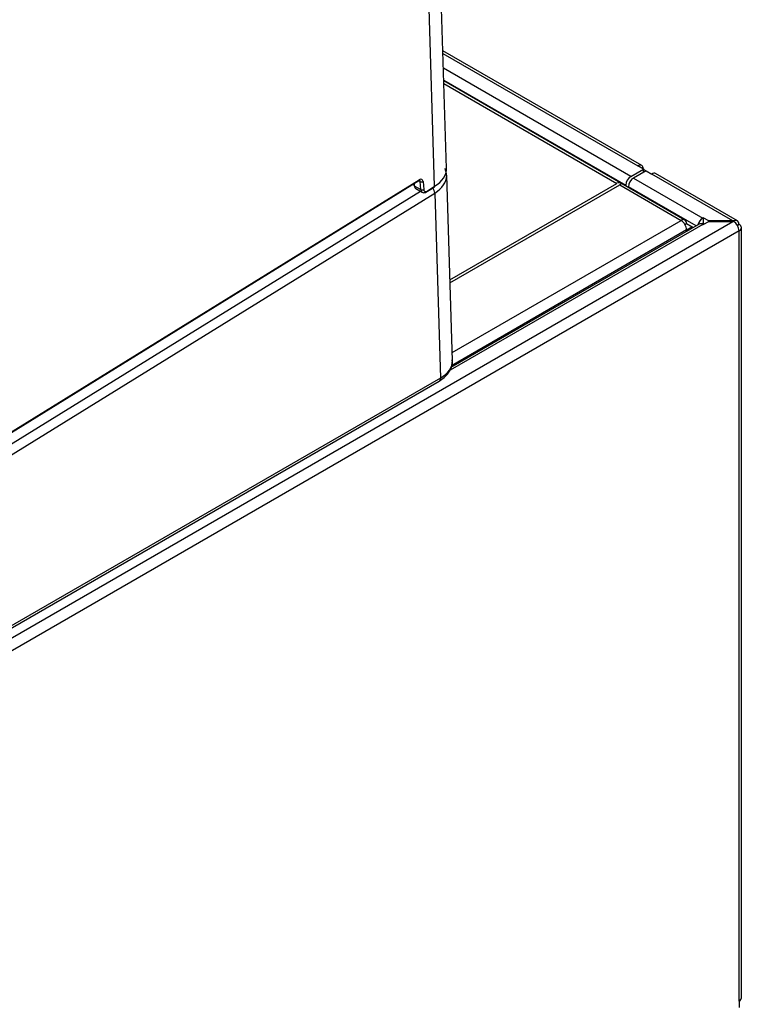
# Model space of a CAD drawing. Header units: millimetres. Extents: x 10 to 281, y 0 to 180.
# Tile 66 of 67: x 270 to 281, y 119 to 134. Entities that reach past the tile are written whole.
import ezdxf

# ---------------------------------------------------------------- set-up
doc = ezdxf.new("R2010")
doc.units = ezdxf.units.MM
doc.layers.add('134.134_BW4_CTM-', color=7, linetype='Continuous')
doc.layers.add('Standard', color=7, linetype='Continuous')

# ---------------------------------------------------------------- blocks, each defined once
blk = doc.blocks.new('SE')
at = {"layer": '134.134_BW4_CTM-', "color": 7, "linetype": 'Continuous'}
for p, q in [((86.771, 60.287), (86.499, 69.123)), ((86.589, 60.015), (86.313, 68.997)), ((89.743, 60.331), (86.716, 62.079)), ((86.717, 62.037), (89.683, 60.325)), ((89.576, 60.165), (86.724, 61.811)), ((86.729, 61.632), (89.499, 60.032)), ((90.402, 59.502), (86.73, 61.622)), ((86.731, 61.582), (89.366, 60.06)), ((89.576, 60.165), (89.768, 60.276)), ((89.768, 60.276), (89.683, 60.325)), ((89.768, 60.227), (89.768, 60.276)), ((58.234, 42.745), (86.356, 60.115)), ((86.861, 57.358), (86.774, 60.183)), ((89.81, 60.251), (89.618, 60.14)), ((89.618, 60.14), (90.672, 59.532)), ((89.81, 60.251), (89.895, 60.202)), ((91.133, 59.488), (89.895, 60.202)), ((91.2, 59.49), (89.955, 60.208)), ((58.229, 42.731), (86.35, 60.101)), ((86.271, 60.052), (86.273, 60.033)), ((86.278, 60.057), (86.281, 60.021)), ((86.281, 60.021), (86.382, 59.964)), ((86.302, 59.982), (86.402, 59.925)), ((86.348, 60.1), (86.372, 60.087)), ((86.382, 59.964), (86.372, 60.087)), ((86.414, 60.089), (86.424, 59.966)), ((86.458, 59.924), (86.584, 60.002)), ((86.465, 59.938), (86.589, 60.015)), ((86.823, 58.592), (89.366, 60.06)), ((86.824, 58.544), (89.409, 60.036)), ((89.443, 60.056), (89.409, 60.036)), ((89.409, 60.036), (90.343, 59.496)), ((89.499, 60.023), (89.499, 60.032)), ((90.571, 59.414), (89.542, 60.008)), ((89.542, 60.008), (89.542, 59.999)), ((56.611, 41.392), (86.593, 59.911)), ((58.179, 42.526), (86.373, 59.941)), ((86.096, 59.942), (58.218, 42.723)), ((86.593, 59.911), (86.679, 57.096)), ((90.68, 59.537), (90.672, 59.532)), ((90.68, 59.537), (90.68, 59.455)), ((90.765, 59.488), (90.68, 59.537)), ((58.075, 40.394), (91.133, 59.48)), ((90.672, 59.436), (86.827, 57.216)), ((90.618, 59.441), (86.839, 57.259)), ((86.857, 57.483), (90.343, 59.496)), ((90.402, 59.434), (90.427, 59.448)), ((90.426, 59.367), (90.44, 59.359)), ((90.427, 59.448), (90.51, 59.4)), ((90.51, 59.4), (90.44, 59.359)), ((90.44, 59.359), (90.44, 59.338)), ((90.51, 59.4), (90.51, 59.379)), ((90.666, 59.439), (90.666, 59.44)), ((90.672, 59.45), (90.68, 59.455)), ((90.672, 59.436), (90.68, 59.431)), ((90.68, 59.431), (90.765, 59.48)), ((90.68, 59.455), (90.701, 59.443)), ((91.133, 59.488), (90.765, 59.488)), ((90.765, 59.48), (90.765, 59.488)), ((90.765, 59.48), (91.133, 59.48)), ((91.147, 59.479), (91.147, 59.488)), ((91.225, 59.435), (91.2, 59.42)), ((91.26, 47.661), (91.26, 59.386)), ((91.225, 59.337), (58.16, 40.247)), ((90.427, 59.351), (86.845, 57.284)), ((90.427, 59.331), (90.427, 59.351)), ((91.225, 47.612), (91.225, 59.337)), ((56.59, 39.691), (86.659, 57.051)), ((86.679, 57.096), (56.611, 39.736)), ((91.225, 47.612), (91.225, 47.514))]:
    blk.add_line(p, q, dxfattribs=at)
blk.add_arc((86.419, 60.158), 0.354, 3.2625, 21.0656, dxfattribs=at)
for centre, major_axis, ratio, start_param, end_param in [((86.151, 60.268), (-0.62, -0.019), 0.597148, 2.338121, 3.141593), ((89.683, 60.227), (-0.06, -0.104), 0.57735, 2.356194, 3.926991), ((89.683, 60.227), (-0.12, 0), 0.57735, 3.403392, 3.926991), ((86.335, 60.127), (-0.0158, 0.0255), 0.556849, 3.141593, 3.910136), ((86.358, 60.05), (-0.04, -0.0693), 0.57735, 2.443461, 3.961897), ((86.337, 60.063), (-0.025, -0.0433), 0.57735, 2.443461, 3.147338), ((86.154, 60.164), (-0.62, -0.019), 0.597148, 2.338121, 3.131557), ((89.576, 60.077), (-0.054, -0.0935), 0.57735, 3.926991, 5.497787), ((89.618, 60.052), (-0.054, -0.0935), 0.57735, 3.926991, 5.497787), ((89.895, 60.104), (-0.06, -0.104), 0.57735, 3.141593, 3.926991), ((86.302, 60.036), (0.0299, 0.0027), 0.617891, 3.141593, 3.872444), ((86.352, 60.069), (0.0493, 0.087), 0.582616, 2.438795, 3.136926), ((86.393, 60.101), (0.0299, 0.0024), 0.625473, 3.879379, 5.450176), ((86.403, 59.978), (0.0299, 0.0024), 0.625473, 3.879379, 5.450176), ((86.452, 60.011), (0.05, 0.0866), 0.57735, 2.443461, 3.143095), ((86.473, 59.999), (0.035, 0.0606), 0.57735, 2.443461, 3.757741), ((86.522, 59.952), (-0.0526, 0.0851), 0.556849, 3.910136, 4.812927), ((86.568, 60.027), (-0.0158, 0.0255), 0.556849, 3.141593, 3.910136), ((89.45, 59.916), (-0.083, 0.145), 0.57735, 5.554068, 6.283185), ((86.094, 60.022), (0.0526, -0.0851), 0.556849, -0.826878, -0.802253), ((90.343, 59.4), (-0.059, -0.102), 0.57735, 2.356194, 3.926991), ((90.672, 59.444), (0.054, 0.0935), 0.57735, 0.785398, 2.028754), ((91.14, 59.386), (-0.06, -0.104), 0.57735, 2.356194, 3.843561), ((90.343, 59.4), (-0.059, 0.102), 0.57735, 3.926991, 5.497787), ((90.672, 59.347), (0.054, -0.0935), 0.57735, 2.356194, 3.141593), ((90.672, 59.444), (-0.004, -0.00693), 0.57735, 3.926991, 5.497787), ((91.133, 59.39), (0.17, 0), 0.57735, 1.487366, 1.570796), ((91.133, 59.382), (0.17, 0), 0.57735, 1.487366, 1.570796), ((91.14, 59.386), (-0.06, 0.104), 0.57735, 3.926991, 5.414357), ((91.14, 59.386), (-0.12, 0), 0.57735, 2.356194, 3.926991), ((86.241, 57.349), (-0.62, -0.003), 0.580588, 2.352933, 3.156404), ((86.609, 57.137), (-0.05, 0.0866), 0.57735, 3.141593, 3.926991), ((91.14, 47.661), (-0.12, 0), 0.57735, 2.356194, 3.141593)]:
    blk.add_ellipse(centre, major_axis=major_axis, ratio=ratio, start_param=start_param, end_param=end_param, dxfattribs=at)
for points, knots in [([(86.35, 60.101), (86.354, 60.103), (86.359, 60.106), (86.362, 60.106), (86.362, 60.106), (86.362, 60.106)], [0, 0, 0, 0, 0.430394, 0.877445, 1, 1, 1, 1]), ([(86.403, 59.926), (86.407, 59.923), (86.418, 59.917), (86.438, 59.917), (86.451, 59.921), (86.457, 59.923)], [0, 0, 0, 0, 0.260042, 0.661765, 1, 1, 1, 1]), ([(86.465, 59.938), (86.464, 59.931), (86.462, 59.926), (86.457, 59.923), (86.457, 59.923), (86.456, 59.923)], [0, 0, 0, 0, 0.905614, 0.905614, 1, 1, 1, 1]), ([(86.659, 57.051), (86.688, 57.069), (86.754, 57.113), (86.833, 57.21), (86.871, 57.313), (86.857, 57.361), (86.855, 57.371)], [0, 0, 0, 0, 0.218273, 0.582908, 0.925781, 1, 1, 1, 1])]:
    blk.add_open_spline(points, degree=3, knots=knots, dxfattribs=at)

msp = doc.modelspace()

# ---------------------------------------------------------------- block references
at = {"layer": 'Standard', "color": 7}
msp.add_blockref('SE', (189.432, 71.3356), dxfattribs=at)

doc.saveas('drawing.dxf')
